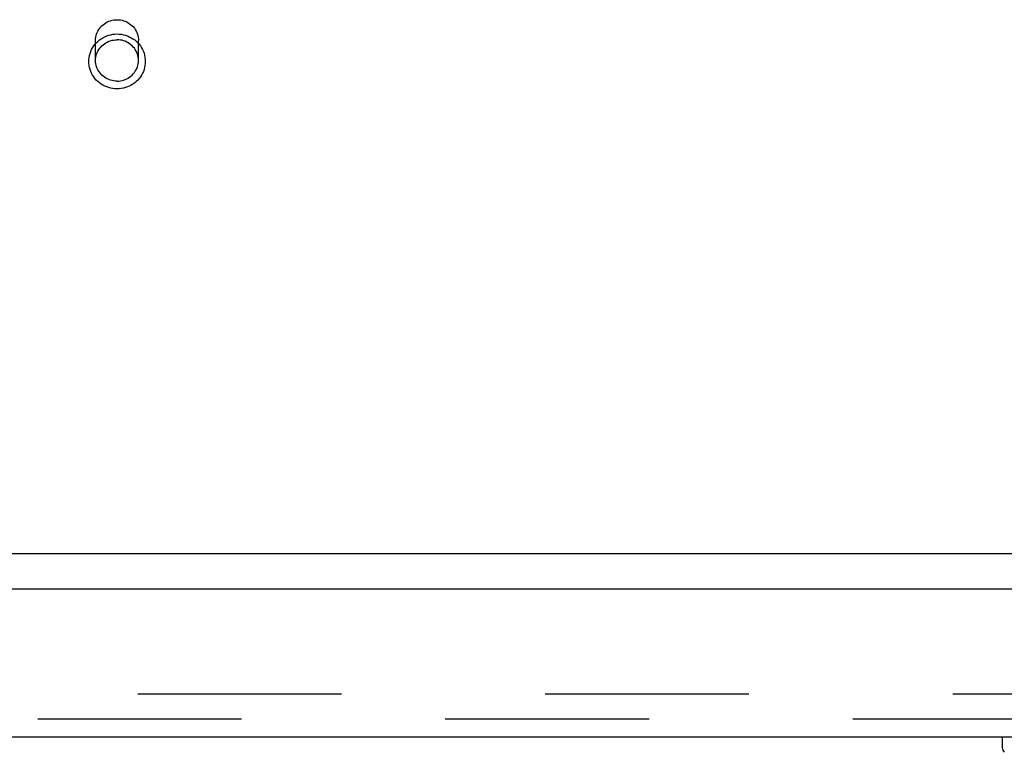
# Model space of a CAD drawing. Header units: inches. Extents: x 0 to 214, y 0 to 139.
# Tile 141 of 147: x 84.97 to 90.66, y 113.21 to 117.44. Entities that reach past the tile are written whole.
import ezdxf

# ---------------------------------------------------------------- set-up
doc = ezdxf.new("R2010")
doc.units = ezdxf.units.IN
doc.header["$LTSCALE"] = 11.786071
doc.header["$MEASUREMENT"] = 0
doc.linetypes.add('HIDDEN', pattern=[0.2, 0.1, -0.1])
doc.layers.get('0').update_dxf_attribs({"linetype": 'CONTINUOUS'})
doc.layers.add('DEFAULT_2', color=8, linetype='HIDDEN')
doc.layers.add('MAIN_OR_RIGHT_DOOR_ASSEMBLY', color=7, linetype='CONTINUOUS')

msp = doc.modelspace()

# ---------------------------------------------------------------- linework, layer by layer
at = {"color": 7, "linetype": 'Continuous'}
msp.add_line((93.7162, 114.3544), (37.4662, 114.3544), dxfattribs=at)
at = {"layer": 'DEFAULT_2', "color": 8, "linetype": 'HIDDEN'}
for p, q in [((85.4047, 117.2084), (85.4047, 117.3241)), ((85.6527, 117.2084), (85.6527, 117.3241)), ((93.8987, 113.5419), (67.0602, 113.5419))]:
    msp.add_line(p, q, dxfattribs=at)
for points in [[(85.4047, 117.3241), (85.4051, 117.3335), (85.4062, 117.3429), (85.4081, 117.3521), (85.4108, 117.3612), (85.4141, 117.37), (85.4182, 117.3786), (85.423, 117.3868), (85.4284, 117.3946), (85.4344, 117.402), (85.441, 117.409), (85.4481, 117.4154), (85.4558, 117.4212), (85.4639, 117.4265), (85.4724, 117.4311), (85.4812, 117.435), (85.4904, 117.4383), (85.4997, 117.4409), (85.5093, 117.4427), (85.519, 117.4438), (85.5287, 117.4442)], [(85.5287, 117.4442), (85.5385, 117.4438), (85.5482, 117.4427), (85.5577, 117.4409), (85.5671, 117.4383), (85.5762, 117.435), (85.5851, 117.4311), (85.5936, 117.4265), (85.6017, 117.4212), (85.6093, 117.4154), (85.6165, 117.409), (85.6231, 117.402), (85.6291, 117.3946), (85.6345, 117.3868), (85.6392, 117.3786), (85.6433, 117.37), (85.6467, 117.3612), (85.6493, 117.3521), (85.6512, 117.3429), (85.6523, 117.3335), (85.6527, 117.3241)], [(85.5287, 117.0442), (85.5165, 117.0446), (85.5043, 117.046), (85.4923, 117.0482), (85.4804, 117.0513), (85.4689, 117.0552), (85.4577, 117.0599), (85.4469, 117.0655), (85.4365, 117.0718), (85.4267, 117.0789), (85.4174, 117.0866), (85.4088, 117.095), (85.4008, 117.104), (85.3936, 117.1135), (85.3871, 117.1236), (85.3814, 117.134), (85.3765, 117.1449), (85.3725, 117.1561), (85.3693, 117.1675), (85.3671, 117.1791), (85.3657, 117.1909), (85.3652, 117.2027), (85.3657, 117.2145), (85.367, 117.2263), (85.3693, 117.2379), (85.3724, 117.2494), (85.3764, 117.2606), (85.3813, 117.2715), (85.387, 117.282), (85.3935, 117.292), (85.4007, 117.3016), (85.4087, 117.3106), (85.4173, 117.319), (85.4266, 117.3268), (85.4365, 117.3338), (85.4468, 117.3402), (85.4576, 117.3457), (85.4689, 117.3505), (85.4804, 117.3544), (85.4923, 117.3575), (85.5043, 117.3597), (85.5165, 117.3611), (85.5287, 117.3615)], [(85.5287, 117.3615), (85.541, 117.3611), (85.5531, 117.3597), (85.5652, 117.3575), (85.577, 117.3544), (85.5886, 117.3505), (85.5998, 117.3457), (85.6106, 117.3402), (85.6209, 117.3339), (85.6308, 117.3268), (85.64, 117.3191), (85.6487, 117.3107), (85.6566, 117.3017), (85.6639, 117.2922), (85.6703, 117.2821), (85.676, 117.2717), (85.6809, 117.2608), (85.685, 117.2496), (85.6881, 117.2382), (85.6904, 117.2266), (85.6918, 117.2148), (85.6922, 117.203), (85.6918, 117.1911), (85.6904, 117.1794), (85.6882, 117.1677), (85.685, 117.1563), (85.681, 117.1451), (85.6761, 117.1342), (85.6705, 117.1237), (85.664, 117.1137), (85.6567, 117.1041), (85.6488, 117.0951), (85.6401, 117.0867), (85.6308, 117.0789), (85.621, 117.0719), (85.6106, 117.0655), (85.5998, 117.06), (85.5886, 117.0552), (85.577, 117.0513), (85.5652, 117.0482), (85.5531, 117.046), (85.541, 117.0446), (85.5287, 117.0442)], [(85.4047, 117.2084), (85.4051, 117.2178), (85.4063, 117.2271), (85.4082, 117.2364), (85.4108, 117.2454), (85.4142, 117.2542), (85.4182, 117.2628), (85.423, 117.271), (85.4284, 117.2788), (85.4344, 117.2862), (85.441, 117.2931), (85.4482, 117.2995), (85.4558, 117.3053), (85.4639, 117.3105), (85.4724, 117.3151), (85.4813, 117.3191), (85.4904, 117.3223), (85.4998, 117.3249), (85.5093, 117.3267), (85.519, 117.3278), (85.5287, 117.3282)], [(85.6527, 117.2084), (85.6523, 117.2178), (85.6512, 117.2271), (85.6493, 117.2364), (85.6467, 117.2454), (85.6433, 117.2542), (85.6392, 117.2628), (85.6345, 117.271), (85.629, 117.2788), (85.623, 117.2862), (85.6164, 117.2931), (85.6093, 117.2995), (85.6016, 117.3053), (85.5935, 117.3105), (85.585, 117.3151), (85.5762, 117.3191), (85.567, 117.3223), (85.5577, 117.3249), (85.5481, 117.3267), (85.5385, 117.3278), (85.5287, 117.3282)], [(85.5287, 117.0886), (85.519, 117.089), (85.5093, 117.0901), (85.4998, 117.0919), (85.4904, 117.0945), (85.4813, 117.0977), (85.4724, 117.1017), (85.4639, 117.1063), (85.4558, 117.1115), (85.4482, 117.1173), (85.441, 117.1237), (85.4344, 117.1306), (85.4284, 117.138), (85.423, 117.1458), (85.4182, 117.154), (85.4142, 117.1626), (85.4108, 117.1714), (85.4082, 117.1804), (85.4063, 117.1897), (85.4051, 117.199), (85.4047, 117.2084)], [(85.5287, 117.0886), (85.5385, 117.089), (85.5481, 117.0901), (85.5577, 117.0919), (85.567, 117.0945), (85.5762, 117.0977), (85.585, 117.1017), (85.5935, 117.1063), (85.6016, 117.1115), (85.6093, 117.1173), (85.6164, 117.1237), (85.623, 117.1306), (85.629, 117.138), (85.6345, 117.1458), (85.6392, 117.154), (85.6433, 117.1626), (85.6467, 117.1714), (85.6493, 117.1804), (85.6512, 117.1897), (85.6523, 117.199), (85.6527, 117.2084)]]:
    msp.add_lwpolyline(points, dxfattribs=at)
at = {"layer": 'MAIN_OR_RIGHT_DOOR_ASSEMBLY', "color": 3, "linetype": 'Continuous'}
for p, q in [((94.4667, 114.1504), (66.0282, 114.1504)), ((66.2127, 113.2964), (94.2822, 113.2964))]:
    msp.add_line(p, q, dxfattribs=at)
at = {"layer": 'MAIN_OR_RIGHT_DOOR_ASSEMBLY', "color": 8, "linetype": 'HIDDEN'}
msp.add_line((66.2127, 113.4004), (94.2822, 113.4004), dxfattribs=at)
at = {"layer": 'MAIN_OR_RIGHT_DOOR_ASSEMBLY', "color": 7, "linetype": 'Continuous'}
msp.add_line((90.6498, 113.2964), (90.6498, 113.234), dxfattribs=at)
msp.add_arc((90.6892, 113.234), 0.0394, 180, 225, dxfattribs=at)

doc.saveas('drawing.dxf')
